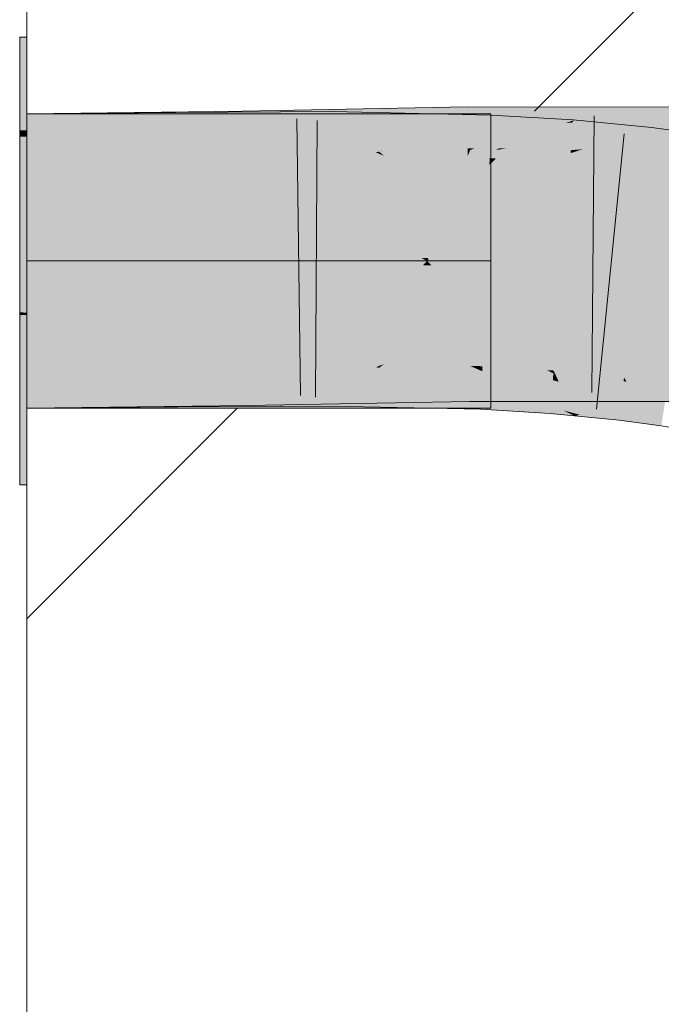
# Model space of a CAD drawing. Extents: x -620 to 3480, y 62 to 1102.
# Tile 244 of 256: x 178.279 to 178.823, y 941.075 to 941.911. Entities that reach past the tile are written whole.
import ezdxf
from ezdxf.lldxf.tags import DXFTag

# ---------------------------------------------------------------- set-up
doc = ezdxf.new("R2010")
doc.units = 0
doc.layers.get('0').update_dxf_attribs({"lineweight": 13})
doc.layers.add('E_Detail_Linie_Text_Bem', color=7, linetype='Continuous', lineweight=13)
for name, color, linetype, lineweight, true_color in [('E_Detail_Wandschraffur', 7, 'Continuous', 5, 0xc0c0c0), ('E_Leerrohr 25-A06G9STU8I', 7, 'Continuous', 9, 0xff8000), ('E_Leerrohr 25-Shading', 7, 'Continuous', 9, 0xff8000)]:
    doc.layers.add(name, color=color, linetype=linetype, lineweight=lineweight, true_color=true_color)
tags = doc.linetypes.add('fein_strichliert', pattern=[4, 1, -2, 1]).pattern_tags.tags
tags[8:9] = [DXFTag(74, 4), DXFTag(75, 0), DXFTag(340, '0'), DXFTag(46, 0.0), DXFTag(50, 0.0), DXFTag(44, 0.0), DXFTag(45, 0.0)]
tags[6:7] = [DXFTag(74, 4), DXFTag(75, 0), DXFTag(340, '0'), DXFTag(46, 0.0), DXFTag(50, 0.0), DXFTag(44, 0.0), DXFTag(45, 0.0)]
tags[4:5] = [DXFTag(74, 4), DXFTag(75, 0), DXFTag(340, '0'), DXFTag(46, 0.0), DXFTag(50, 0.0), DXFTag(44, 0.0), DXFTag(45, 0.0)]
tags = doc.linetypes.add('STRICHPUNKT2-A06G9STV8I', pattern=[12.7, 6.35, -3.175, 0, -3.175]).pattern_tags.tags
tags[10:11] = [DXFTag(74, 4), DXFTag(75, 0), DXFTag(340, '0'), DXFTag(46, 0.0), DXFTag(50, 0.0), DXFTag(44, 0.0), DXFTag(45, 0.0)]
tags[8:9] = [DXFTag(74, 4), DXFTag(75, 0), DXFTag(340, '0'), DXFTag(46, 0.0), DXFTag(50, 0.0), DXFTag(44, 0.0), DXFTag(45, 0.0)]
tags[6:7] = [DXFTag(74, 4), DXFTag(75, 0), DXFTag(340, '0'), DXFTag(46, 0.0), DXFTag(50, 0.0), DXFTag(44, 0.0), DXFTag(45, 0.0)]
tags[4:5] = [DXFTag(74, 4), DXFTag(75, 0), DXFTag(340, '0'), DXFTag(46, 0.0), DXFTag(50, 0.0), DXFTag(44, 0.0), DXFTag(45, 0.0)]

# ---------------------------------------------------------------- blocks, each defined once
blk = doc.blocks.new('Shading-A06G9SG58I', base_point=(245.93555, 771.21826))
at = {"layer": 'E_Leerrohr 25-Shading', "color": 31, "true_color": 0xecb67f}
for points in [[(178.28452, 941.81677), (178.28452, 941.896), (178.27852, 941.81677), (178.27852, 941.896)], [(178.28452, 941.81677), (178.28452, 941.896), (178.27852, 941.81677), (178.27852, 941.896)], [(178.39897, 941.83099), (178.28452, 941.83099), (178.45135, 941.70599), (178.28452, 941.70599)], [(178.39897, 941.83099), (178.28452, 941.83099), (178.45135, 941.70599), (178.28452, 941.70599)], [(178.55853, 941.70697), (178.43452, 941.83099), (178.45111, 941.70654), (178.39897, 941.83099)], [(178.55853, 941.70697), (178.43452, 941.83099), (178.45111, 941.70654), (178.39897, 941.83099)], [(178.43452, 941.83099), (178.54327, 941.72223), (178.49953, 941.83099), (178.5892, 941.74127)], [(178.43452, 941.83099), (178.54327, 941.72223), (178.49953, 941.83099), (178.5892, 941.74127)], [(178.62842, 941.83099), (178.49953, 941.83099), (178.59807, 941.75665), (178.58095, 941.74951)], [(178.62842, 941.83099), (178.49953, 941.83099), (178.59807, 941.75665), (178.58095, 941.74951)], [(178.59807, 941.75665), (178.66014, 941.83099), (178.62842, 941.83099)], [(178.59807, 941.75665), (178.67851, 941.7901), (178.66014, 941.83099), (178.67851, 941.8291)], [(178.59807, 941.75665), (178.66014, 941.83099), (178.62842, 941.83099)], [(178.59807, 941.75665), (178.67851, 941.7901), (178.66014, 941.83099), (178.67851, 941.8291)], [(178.67851, 941.8291), (178.67851, 941.83099), (178.66014, 941.83099)], [(178.67851, 941.8291), (178.67851, 941.83099), (178.66014, 941.83099)], [(178.27852, 941.81152), (178.28452, 941.81165), (178.27852, 941.81677), (178.28452, 941.81677)], [(178.27852, 941.81152), (178.28452, 941.81165), (178.27852, 941.81677), (178.28452, 941.81677)], [(178.27852, 941.70599), (178.28452, 941.70599), (178.27852, 941.81152), (178.28452, 941.81165)], [(178.27852, 941.70599), (178.28452, 941.70599), (178.27852, 941.81152), (178.28452, 941.81165)], [(178.67851, 941.7901), (178.58095, 941.74951), (178.62602, 941.70746), (178.62303, 941.70746)], [(178.67851, 941.7901), (178.58095, 941.74951), (178.62602, 941.70746), (178.62303, 941.70746)], [(178.67851, 941.7901), (178.62602, 941.70746), (178.67851, 941.75995)], [(178.67851, 941.7901), (178.62602, 941.70746), (178.67851, 941.75995)], [(178.67851, 941.75995), (178.64554, 941.72699), (178.67851, 941.74066)], [(178.67851, 941.75995), (178.64554, 941.72699), (178.67851, 941.74066)], [(178.5892, 941.74127), (178.54327, 941.72223), (178.62303, 941.70746), (178.55838, 941.70709)], [(178.5892, 941.74127), (178.54327, 941.72223), (178.62303, 941.70746), (178.55838, 941.70709)], [(178.67851, 941.74066), (178.64554, 941.72699), (178.67851, 941.70776), (178.62602, 941.70746)], [(178.67851, 941.74066), (178.64554, 941.72699), (178.67851, 941.70776), (178.62602, 941.70746)], [(178.28452, 941.66217), (178.28452, 941.70599), (178.27852, 941.66223), (178.27852, 941.70599)], [(178.28452, 941.66217), (178.28452, 941.70599), (178.27852, 941.66223), (178.27852, 941.70599)], [(178.45135, 941.70599), (178.28452, 941.70599), (178.40018, 941.58099), (178.28452, 941.58099)], [(178.45135, 941.70599), (178.28452, 941.70599), (178.40018, 941.58099), (178.28452, 941.58099)], [(178.55716, 941.70361), (178.55952, 941.70599), (178.45076, 941.70453), (178.45135, 941.70599)], [(178.55716, 941.70361), (178.55952, 941.70599), (178.45076, 941.70453), (178.45135, 941.70599)], [(178.55952, 941.70599), (178.55853, 941.70697), (178.45135, 941.70599), (178.45111, 941.70654)], [(178.55952, 941.70599), (178.55853, 941.70697), (178.45135, 941.70599), (178.45111, 941.70654)], [(178.62453, 941.70599), (178.55952, 941.70599), (178.62094, 941.70239), (178.55678, 941.70325)], [(178.62453, 941.70599), (178.55952, 941.70599), (178.62094, 941.70239), (178.55678, 941.70325)], [(178.55838, 941.70709), (178.55952, 941.70599), (178.62303, 941.70746), (178.62453, 941.70599)], [(178.55838, 941.70709), (178.55952, 941.70599), (178.62303, 941.70746), (178.62453, 941.70599)], [(178.62819, 941.70233), (178.62453, 941.70599), (178.62094, 941.70239)], [(178.62819, 941.70233), (178.62453, 941.70599), (178.62094, 941.70239)], [(178.62303, 941.70746), (178.62453, 941.70599), (178.62602, 941.70746)], [(178.62303, 941.70746), (178.62453, 941.70599), (178.62602, 941.70746)], [(178.62602, 941.70746), (178.62453, 941.70599), (178.67851, 941.70776), (178.67851, 941.70599)], [(178.62602, 941.70746), (178.62453, 941.70599), (178.67851, 941.70776), (178.67851, 941.70599)], [(178.67851, 941.70166), (178.67851, 941.70599), (178.62819, 941.70233), (178.62453, 941.70599)], [(178.67851, 941.70166), (178.67851, 941.70599), (178.62819, 941.70233), (178.62453, 941.70599)], [(178.43652, 941.58301), (178.55716, 941.70361), (178.40085, 941.58258), (178.45076, 941.70453)], [(178.43652, 941.58301), (178.55716, 941.70361), (178.40085, 941.58258), (178.45076, 941.70453)], [(178.55678, 941.70325), (178.54333, 941.68976), (178.62094, 941.70239), (178.58932, 941.67078)], [(178.55678, 941.70325), (178.54333, 941.68976), (178.62094, 941.70239), (178.58932, 941.67078)], [(178.67851, 941.62238), (178.62094, 941.70239), (178.58115, 941.6626)], [(178.67851, 941.62238), (178.62094, 941.70239), (178.58115, 941.6626)], [(178.67851, 941.62238), (178.67851, 941.65198), (178.62094, 941.70239), (178.62819, 941.70233)], [(178.67851, 941.62238), (178.67851, 941.65198), (178.62094, 941.70239), (178.62819, 941.70233)], [(178.67851, 941.67133), (178.67851, 941.70166), (178.64549, 941.685), (178.62819, 941.70233)], [(178.67851, 941.67133), (178.67851, 941.70166), (178.64549, 941.685), (178.62819, 941.70233)], [(178.58932, 941.67078), (178.54333, 941.68976), (178.50407, 941.58551), (178.4377, 941.58417)], [(178.58932, 941.67078), (178.54333, 941.68976), (178.50407, 941.58551), (178.4377, 941.58417)], [(178.64549, 941.685), (178.67851, 941.65198), (178.67851, 941.67133)], [(178.64549, 941.685), (178.67851, 941.65198), (178.67851, 941.67133)], [(178.27852, 941.66223), (178.27852, 941.6601), (178.28452, 941.66217), (178.28452, 941.6601)], [(178.27852, 941.66223), (178.27852, 941.6601), (178.28452, 941.66217), (178.28452, 941.6601)], [(178.28452, 941.6601), (178.27852, 941.6601), (178.28452, 941.62738), (178.27852, 941.62732)], [(178.28452, 941.6601), (178.27852, 941.6601), (178.28452, 941.62738), (178.27852, 941.62732)], [(178.62619, 941.58972), (178.59863, 941.6554), (178.50444, 941.58588), (178.58115, 941.6626)], [(178.62619, 941.58972), (178.59863, 941.6554), (178.50444, 941.58588), (178.58115, 941.6626)], [(178.67851, 941.59143), (178.67851, 941.62238), (178.62619, 941.58972), (178.59863, 941.6554)], [(178.67851, 941.59143), (178.67851, 941.62238), (178.62619, 941.58972), (178.59863, 941.6554)], [(178.27852, 941.62732), (178.27852, 941.51599), (178.28452, 941.62738), (178.28452, 941.51599)], [(178.27852, 941.62732), (178.27852, 941.51599), (178.28452, 941.62738), (178.28452, 941.51599)], [(178.62556, 941.58099), (178.62988, 941.58099), (178.50444, 941.58588), (178.62619, 941.58972)], [(178.62556, 941.58099), (178.62988, 941.58099), (178.50444, 941.58588), (178.62619, 941.58972)], [(178.62988, 941.58099), (178.65016, 941.58099), (178.62619, 941.58972), (178.64621, 941.59039)], [(178.62988, 941.58099), (178.65016, 941.58099), (178.62619, 941.58972), (178.64621, 941.59039)], [(178.65016, 941.58099), (178.67851, 941.58099), (178.64621, 941.59039), (178.67851, 941.59143)], [(178.65016, 941.58099), (178.67851, 941.58099), (178.64621, 941.59039), (178.67851, 941.59143)], [(178.40018, 941.58099), (178.43452, 941.58099), (178.40085, 941.58258), (178.43652, 941.58301)], [(178.40018, 941.58099), (178.43452, 941.58099), (178.40085, 941.58258), (178.43652, 941.58301)], [(178.4377, 941.58417), (178.43452, 941.58099), (178.50407, 941.58551), (178.49953, 941.58099)], [(178.4377, 941.58417), (178.43452, 941.58099), (178.50407, 941.58551), (178.49953, 941.58099)], [(178.49953, 941.58099), (178.62556, 941.58099), (178.50406, 941.58551)], [(178.49953, 941.58099), (178.62556, 941.58099), (178.50406, 941.58551)], [(178.62556, 941.58099), (178.50444, 941.58588), (178.50406, 941.58551)], [(178.62556, 941.58099), (178.50444, 941.58588), (178.50406, 941.58551)]]:
    blk.add_solid(points, dxfattribs=at)
at = {"layer": 'E_Leerrohr 25-Shading', "color": 43, "true_color": 0xd7ab7f}
for points in [[(178.28452, 941.79437), (178.46811, 941.79663), (178.43452, 941.83282), (178.46774, 941.81946)], [(178.28452, 941.79437), (178.43452, 941.83282), (178.28452, 941.83099)], [(178.41139, 941.79541), (178.41113, 941.83197), (178.28452, 941.79437), (178.28452, 941.83099)], [(178.41113, 941.83197), (178.41139, 941.79541), (178.43452, 941.83215), (178.46707, 941.81885)], [(178.46774, 941.81946), (178.46754, 941.83319), (178.43452, 941.83282)], [(178.46707, 941.81885), (178.49953, 941.83252), (178.43452, 941.83215)], [(178.49953, 941.83252), (178.46707, 941.81885), (178.54408, 941.7962), (178.5229, 941.79602)], [(178.49854, 941.8338), (178.46754, 941.83319), (178.49852, 941.82434)], [(178.49852, 941.82434), (178.46754, 941.83319), (178.49854, 941.80725), (178.46774, 941.81946)], [(178.58614, 941.7995), (178.49953, 941.8338), (178.49852, 941.82434), (178.49854, 941.8338)], [(178.62839, 941.83618), (178.49953, 941.8338), (178.59779, 941.80487), (178.58084, 941.80164)], [(178.54424, 941.81427), (178.54437, 941.83276), (178.49953, 941.83252)], [(178.49953, 941.83252), (178.54408, 941.7962), (178.54424, 941.81427)], [(178.54424, 941.81427), (178.58086, 941.79828), (178.54437, 941.83276), (178.58383, 941.79877)], [(178.58383, 941.79877), (178.59781, 941.80084), (178.54437, 941.83276), (178.6132, 941.81598)], [(178.62842, 941.83093), (178.54437, 941.83276), (178.6132, 941.81598)], [(178.65866, 941.83673), (178.62839, 941.83618), (178.65884, 941.81647), (178.59779, 941.80487)], [(178.65866, 941.83673), (178.65884, 941.81647), (178.74953, 941.83667), (178.7301, 941.82867)], [(178.68575, 941.80164), (178.74213, 941.83362), (178.66415, 941.80139)], [(178.74213, 941.83362), (178.68575, 941.80164), (178.81451, 941.83667), (178.68866, 941.8017)], [(178.75659, 941.81268), (178.81451, 941.83667), (178.69241, 941.8017), (178.68866, 941.8017)], [(178.81451, 941.83667), (178.72614, 941.80011), (178.8521, 941.8017), (178.82538, 941.80005)], [(178.75995, 941.83667), (178.74953, 941.83667), (178.74213, 941.83362)], [(178.74213, 941.83362), (178.81451, 941.83667), (178.75995, 941.83667)], [(178.81451, 941.83667), (178.8521, 941.8017), (178.85291, 941.83661)], [(178.58614, 941.7995), (178.49852, 941.82434), (178.58553, 941.7995)], [(178.52243, 941.79779), (178.58553, 941.7995), (178.49854, 941.80725), (178.49852, 941.82434)], [(178.67833, 941.81293), (178.67891, 941.82983), (178.6132, 941.81598), (178.62842, 941.83093)], [(178.7301, 941.82867), (178.65884, 941.81647), (178.66443, 941.80151), (178.65898, 941.80145)], [(178.74664, 941.80005), (178.74849, 941.82367), (178.67789, 941.80017), (178.74207, 941.82294)], [(178.73006, 941.81873), (178.67891, 941.82983), (178.67833, 941.81293)], [(178.73006, 941.81873), (178.74863, 941.82532), (178.67891, 941.82983), (178.74864, 941.82568)], [(178.74849, 941.82367), (178.74863, 941.82532), (178.74207, 941.82294)], [(178.74664, 941.80005), (178.75658, 941.80078), (178.76006, 941.82458), (178.81451, 941.81927)], [(178.74664, 941.80005), (178.76006, 941.82458), (178.74849, 941.82367)], [(178.76006, 941.82458), (178.74864, 941.82568), (178.74849, 941.82367)], [(178.46707, 941.81885), (178.41139, 941.79541), (178.5229, 941.79602)], [(178.46774, 941.81946), (178.46811, 941.79663), (178.5229, 941.79761)], [(178.65884, 941.81647), (178.58084, 941.80164), (178.65898, 941.80145), (178.58614, 941.7995)], [(178.59781, 941.80084), (178.64578, 941.80804), (178.6132, 941.81598)], [(178.67833, 941.81293), (178.6132, 941.81598), (178.64578, 941.80804)], [(178.67789, 941.80017), (178.73006, 941.81873), (178.67833, 941.81293)], [(178.74579, 941.78918), (178.81451, 941.81927), (178.74644, 941.79755)], [(178.74579, 941.78918), (178.81143, 941.78278), (178.81451, 941.81927), (178.81549, 941.81921)], [(178.85565, 941.77686), (178.86118, 941.81305), (178.81143, 941.78278), (178.81549, 941.81921)], [(178.54408, 941.7962), (178.58791, 941.79523), (178.54424, 941.81427)], [(178.67789, 941.80017), (178.64578, 941.80804), (178.58791, 941.79523), (178.58383, 941.79877)], [(178.64578, 941.80804), (178.67789, 941.80017), (178.67833, 941.81293)], [(178.75659, 941.81268), (178.69241, 941.8017), (178.73116, 941.80219)], [(178.58791, 941.79883), (178.58553, 941.7995), (178.5229, 941.79761), (178.52243, 941.79779)], [(178.58086, 941.79828), (178.58791, 941.79523), (178.58383, 941.79877)], [(178.58553, 941.7995), (178.58791, 941.79883), (178.58614, 941.7995)], [(178.58614, 941.7995), (178.58791, 941.79883), (178.65898, 941.80145), (178.659, 941.80011)], [(178.67789, 941.80017), (178.58791, 941.79523), (178.66113, 941.79364)], [(178.65898, 941.80145), (178.659, 941.80011), (178.66443, 941.80151), (178.66113, 941.80011)], [(178.66113, 941.80011), (178.68307, 941.80011), (178.66415, 941.80139), (178.68575, 941.80164)], [(178.66113, 941.79364), (178.67764, 941.79327), (178.67789, 941.80017)], [(178.73007, 941.79816), (178.67789, 941.80017), (178.68309, 941.79291), (178.67764, 941.79327)], [(178.74664, 941.80005), (178.67789, 941.80017), (178.73007, 941.79816)], [(178.69241, 941.8017), (178.68307, 941.80011), (178.73116, 941.80219), (178.72614, 941.80011)], [(178.68866, 941.8017), (178.68307, 941.80011), (178.69241, 941.8017)], [(178.68575, 941.80164), (178.68307, 941.80011), (178.68866, 941.8017)], [(178.74644, 941.79755), (178.73007, 941.79816), (178.72614, 941.79034), (178.68309, 941.79291)], [(178.73007, 941.79816), (178.74644, 941.79755), (178.74664, 941.80005)], [(178.74644, 941.79755), (178.75658, 941.80078), (178.74664, 941.80005)], [(178.72614, 941.79034), (178.74579, 941.78918), (178.74644, 941.79755)], [(178.58791, 941.62201), (178.58124, 941.61914), (178.66058, 941.62335), (178.66074, 941.60699)], [(178.66058, 941.62335), (178.66074, 941.60699), (178.66113, 941.62335), (178.7289, 941.59528)], [(178.81451, 941.58673), (178.68333, 941.62335), (178.74074, 941.59039), (178.66113, 941.62335)], [(178.68333, 941.62335), (178.81451, 941.58673), (178.75638, 941.61078)], [(178.72614, 941.62335), (178.68333, 941.62335), (178.75638, 941.61078)], [(178.81451, 941.58673), (178.84712, 941.58667), (178.72614, 941.62335), (178.84796, 941.62329)], [(178.28452, 941.61761), (178.28452, 941.58099), (178.4366, 941.61945), (178.42828, 941.61096)], [(178.28452, 941.58099), (178.40018, 941.58191), (178.41263, 941.61859), (178.4128, 941.59467)], [(178.28452, 941.58099), (178.41263, 941.61859), (178.28452, 941.61761)], [(178.47083, 941.61987), (178.42828, 941.61096), (178.43452, 941.58282), (178.40018, 941.5824)], [(178.43661, 941.61877), (178.41263, 941.61859), (178.4128, 941.59467)], [(178.5229, 941.61926), (178.43661, 941.61877), (178.41289, 941.58203), (178.4128, 941.59467)], [(178.5229, 941.61926), (178.41289, 941.58203), (178.48068, 941.60156)], [(178.42828, 941.61096), (178.47083, 941.61987), (178.4366, 941.61945)], [(178.47083, 941.61987), (178.43452, 941.58282), (178.47116, 941.59839)], [(178.50082, 941.58362), (178.54269, 941.61938), (178.43652, 941.58295), (178.48068, 941.60156)], [(178.47083, 941.61987), (178.47116, 941.59839), (178.5229, 941.62079)], [(178.47116, 941.59839), (178.58791, 941.62201), (178.5229, 941.62079)], [(178.47116, 941.59839), (178.47139, 941.58325), (178.58791, 941.62201), (178.49953, 941.58374)], [(178.48068, 941.60156), (178.54269, 941.61938), (178.5229, 941.61926)], [(178.59885, 941.61646), (178.58124, 941.61914), (178.62985, 941.58618), (178.49953, 941.58374)], [(178.54254, 941.60059), (178.54269, 941.61938), (178.50221, 941.58368), (178.50082, 941.58362)], [(178.54254, 941.60059), (178.5424, 941.58282), (178.58124, 941.61578), (178.58391, 941.6153)], [(178.59886, 941.61237), (178.58391, 941.6153), (178.62988, 941.58087), (178.5424, 941.58282)], [(178.54254, 941.60059), (178.58614, 941.61774), (178.54268, 941.61902)], [(178.58614, 941.61774), (178.58791, 941.61841), (178.54268, 941.61902), (178.54269, 941.61938)], [(178.58124, 941.61578), (178.58391, 941.6153), (178.58614, 941.61774), (178.58699, 941.61768)], [(178.67093, 941.59845), (178.58699, 941.61768), (178.58391, 941.6153)], [(178.58699, 941.61768), (178.58791, 941.61841), (178.58614, 941.61774)], [(178.60545, 941.61713), (178.58791, 941.61841), (178.58699, 941.61768)], [(178.67093, 941.59845), (178.6714, 941.6123), (178.58699, 941.61768), (178.60545, 941.61713)], [(178.61337, 941.61786), (178.58791, 941.61841), (178.61926, 941.6167), (178.60545, 941.61713)], [(178.66074, 941.60699), (178.59885, 941.61646), (178.66092, 941.58673), (178.62985, 941.58618)], [(178.60545, 941.61713), (178.6714, 941.6123), (178.66447, 941.61536)], [(178.66447, 941.61536), (178.66113, 941.61682), (178.61926, 941.6167), (178.61337, 941.61786)], [(178.66113, 941.61682), (178.66447, 941.61536), (178.67155, 941.61658), (178.67149, 941.61511)], [(178.66447, 941.61536), (178.6714, 941.6123), (178.67149, 941.61511)], [(178.67149, 941.61511), (178.6714, 941.6123), (178.69391, 941.6134), (178.69669, 941.61279)], [(178.68335, 941.61584), (178.67155, 941.61658), (178.69391, 941.6134), (178.67149, 941.61511)], [(178.69669, 941.61279), (178.72614, 941.61328), (178.68335, 941.61584)], [(178.42828, 941.61096), (178.28452, 941.58099), (178.40018, 941.5824)], [(178.6234, 941.60767), (178.59886, 941.61237), (178.65016, 941.58044), (178.62988, 941.58087)], [(178.67029, 941.58002), (178.67093, 941.59845), (178.65016, 941.58044), (178.6234, 941.60767)], [(178.66074, 941.60699), (178.66092, 941.58673), (178.7289, 941.59528), (178.74953, 941.58673)], [(178.6714, 941.6123), (178.67093, 941.59845), (178.72885, 941.58502)], [(178.69669, 941.61279), (178.6714, 941.6123), (178.73132, 941.60474), (178.72975, 941.58459)], [(178.70125, 941.61285), (178.69669, 941.61279), (178.73178, 941.61047), (178.73132, 941.60474)], [(178.73178, 941.6106), (178.72614, 941.61328), (178.73178, 941.61047), (178.70125, 941.61285)], [(178.73178, 941.6106), (178.73196, 941.61292), (178.72614, 941.61328)], [(178.73178, 941.6106), (178.73132, 941.60474), (178.73341, 941.60974), (178.73633, 941.60339)], [(178.73178, 941.6106), (178.73341, 941.60974), (178.7318, 941.61078), (178.73302, 941.61066)], [(178.73302, 941.61066), (178.73196, 941.61292), (178.7318, 941.61078)], [(178.79178, 941.60712), (178.73196, 941.61292), (178.79141, 941.60382), (178.73302, 941.61066)], [(178.73302, 941.61066), (178.73341, 941.60974), (178.79141, 941.60382), (178.78889, 941.5813)], [(178.75636, 941.59796), (178.73341, 941.60974), (178.73633, 941.60339)], [(178.7939, 941.60339), (178.79178, 941.60712), (178.79141, 941.60382)], [(178.82896, 941.60211), (178.79178, 941.60712), (178.82881, 941.60107), (178.79207, 941.60663)], [(178.79207, 941.60663), (178.7939, 941.60339), (178.82881, 941.60107), (178.82831, 941.59778)], [(178.48068, 941.60156), (178.41289, 941.58203), (178.43452, 941.58215)], [(178.43452, 941.58282), (178.47139, 941.58325), (178.47116, 941.59839)], [(178.54254, 941.60059), (178.50221, 941.58368), (178.5424, 941.58411)], [(178.67093, 941.59845), (178.67029, 941.58002), (178.72975, 941.58459), (178.72911, 941.57642)], [(178.67093, 941.59845), (178.72975, 941.58459), (178.72885, 941.58502)], [(178.73633, 941.60339), (178.73132, 941.60474), (178.74066, 941.57898), (178.72975, 941.58459)], [(178.75439, 941.57532), (178.78889, 941.5813), (178.73633, 941.60339), (178.75636, 941.59796)], [(178.75439, 941.57532), (178.73633, 941.60339), (178.7484, 941.5769)], [(178.73633, 941.60339), (178.74066, 941.57898), (178.7484, 941.5769)], [(178.78889, 941.5813), (178.81451, 941.56714), (178.79141, 941.60382), (178.7939, 941.60339)], [(178.7939, 941.60339), (178.81451, 941.56714), (178.82831, 941.59778), (178.82344, 941.56592)], [(178.40018, 941.58191), (178.41289, 941.58203), (178.4128, 941.59467)], [(178.74074, 941.59039), (178.74953, 941.58673), (178.76198, 941.58673)], [(178.81451, 941.58673), (178.74074, 941.59039), (178.76198, 941.58673)], [(178.49953, 941.58252), (178.50082, 941.58362), (178.43452, 941.58215), (178.43652, 941.58295)], [(178.50221, 941.58368), (178.49953, 941.58252), (178.5424, 941.58411), (178.5424, 941.58282)], [(178.50082, 941.58362), (178.49953, 941.58252), (178.50221, 941.58368)], [(178.72911, 941.57642), (178.74953, 941.57446), (178.72975, 941.58459)], [(178.7877, 941.57074), (178.78889, 941.5813), (178.76208, 941.57324), (178.75439, 941.57532)], [(178.7877, 941.57074), (178.81451, 941.56714), (178.78889, 941.5813)], [(178.74066, 941.57898), (178.74953, 941.57446), (178.7484, 941.5769)], [(178.74953, 941.57446), (178.75439, 941.57532), (178.7484, 941.5769)], [(178.75439, 941.57532), (178.74953, 941.57446), (178.76208, 941.57324)]]:
    blk.add_solid(points, dxfattribs=at)
at = {"layer": 'E_Leerrohr 25-Shading', "color": 31, "true_color": 0xfabd7f}
for points in [[(178.5229, 941.79761), (178.54323, 941.74896), (178.58791, 941.79883), (178.58911, 941.79596)], [(178.58791, 941.79883), (178.62453, 941.71112), (178.659, 941.80011), (178.65904, 941.7951)], [(178.66113, 941.80011), (178.659, 941.80011), (178.65904, 941.7951)], [(178.65904, 941.7951), (178.65921, 941.77625), (178.66113, 941.80011), (178.6608, 941.77783)], [(178.72614, 941.80011), (178.68307, 941.80011), (178.65979, 941.71173), (178.6608, 941.77783)], [(178.72614, 941.80011), (178.65979, 941.71173), (178.68951, 941.71173)], [(178.68307, 941.80011), (178.66113, 941.80011), (178.6608, 941.77783)], [(178.75545, 941.80011), (178.72614, 941.80011), (178.74614, 941.71173), (178.68951, 941.71173)], [(178.82538, 941.80005), (178.75545, 941.80011), (178.81155, 941.71167), (178.74614, 941.71173)], [(178.81155, 941.71167), (178.85001, 941.71167), (178.82538, 941.80005), (178.85205, 941.80005)], [(178.46947, 941.70825), (178.46811, 941.79663), (178.28452, 941.70599), (178.28452, 941.79437)], [(178.41202, 941.70697), (178.41139, 941.79541), (178.28452, 941.70599), (178.28452, 941.79437)], [(178.41202, 941.70697), (178.5229, 941.79602), (178.41139, 941.79541)], [(178.41202, 941.70697), (178.54338, 941.70776), (178.5229, 941.79602), (178.54369, 941.74603)], [(178.46811, 941.79663), (178.46947, 941.70825), (178.5229, 941.79761), (178.55952, 941.7099)], [(178.54369, 941.74603), (178.54408, 941.7962), (178.5229, 941.79602)], [(178.54323, 941.74896), (178.55952, 941.7099), (178.58911, 941.79596), (178.62453, 941.71112)], [(178.56699, 941.77051), (178.54408, 941.7962), (178.5437, 941.74762)], [(178.58791, 941.79523), (178.54408, 941.7962), (178.58911, 941.7923), (178.56699, 941.77051)], [(178.58911, 941.7923), (178.56699, 941.77051), (178.62347, 941.70856), (178.62225, 941.70856)], [(178.66113, 941.79364), (178.58791, 941.79523), (178.62558, 941.70856), (178.62347, 941.70856)], [(178.65904, 941.7951), (178.64557, 941.76233), (178.65921, 941.77625)], [(178.66113, 941.79364), (178.64557, 941.75641), (178.67764, 941.79327), (178.67744, 941.7876)], [(178.72614, 941.79034), (178.67744, 941.7876), (178.69127, 941.70813), (178.67471, 941.7085)], [(178.67764, 941.79327), (178.67744, 941.7876), (178.68309, 941.79291)], [(178.67744, 941.7876), (178.72614, 941.79034), (178.68309, 941.79291)], [(178.72614, 941.79034), (178.69113, 941.70782), (178.74579, 941.78918), (178.73929, 941.70636)], [(178.67744, 941.7876), (178.64557, 941.75641), (178.67471, 941.7085), (178.62558, 941.70856)], [(178.80254, 941.70331), (178.81143, 941.78278), (178.73929, 941.70636), (178.74579, 941.78918)], [(178.84399, 941.7005), (178.85565, 941.77686), (178.80254, 941.70331), (178.81143, 941.78278)], [(178.64557, 941.76233), (178.62453, 941.71112), (178.65921, 941.77625), (178.65979, 941.71173)], [(178.65921, 941.77625), (178.65979, 941.71173), (178.6608, 941.77783)], [(178.54369, 941.74603), (178.56699, 941.77051), (178.5437, 941.74762)], [(178.54369, 941.74603), (178.61937, 941.70856), (178.56699, 941.77051), (178.62225, 941.70856)], [(178.54369, 941.74603), (178.54338, 941.70776), (178.55952, 941.70746)], [(178.61937, 941.70856), (178.54369, 941.74603), (178.55902, 941.70868)], [(178.28452, 941.61761), (178.4366, 941.61945), (178.28452, 941.70599), (178.45134, 941.70801)], [(178.41263, 941.61859), (178.41202, 941.70697), (178.28452, 941.61761), (178.28452, 941.70599)], [(178.41202, 941.70697), (178.41263, 941.61859), (178.45135, 941.70721), (178.43965, 941.63702)], [(178.4366, 941.61945), (178.47083, 941.61987), (178.45134, 941.70801), (178.46947, 941.70825)], [(178.54338, 941.70776), (178.43965, 941.63702), (178.5229, 941.61926), (178.43661, 941.61877)], [(178.43965, 941.63702), (178.54338, 941.70776), (178.45135, 941.70721)], [(178.46947, 941.70825), (178.47083, 941.61987), (178.55952, 941.7099), (178.5229, 941.62079)], [(178.54338, 941.70776), (178.5229, 941.61926), (178.54308, 941.66809)], [(178.54338, 941.70776), (178.54308, 941.66809), (178.55952, 941.70746)], [(178.55847, 941.7049), (178.54308, 941.66809), (178.62436, 941.70593)], [(178.55952, 941.7099), (178.54337, 941.67059), (178.62453, 941.71112), (178.5894, 941.62567)], [(178.62453, 941.70599), (178.54375, 941.6684), (178.5894, 941.62201)], [(178.55952, 941.70746), (178.55847, 941.7049), (178.62453, 941.70599), (178.62436, 941.70593)], [(178.55952, 941.70746), (178.62453, 941.70599), (178.55902, 941.70868), (178.61937, 941.70856)], [(178.62453, 941.71112), (178.58791, 941.62201), (178.66057, 941.62469), (178.66058, 941.62335)], [(178.66113, 941.61682), (178.62453, 941.70599), (178.61337, 941.61786), (178.59534, 941.63617)], [(178.61937, 941.70856), (178.62453, 941.70599), (178.62225, 941.70856)], [(178.62225, 941.70856), (178.62453, 941.70599), (178.62347, 941.70856)], [(178.62347, 941.70856), (178.62453, 941.70599), (178.62558, 941.70856)], [(178.65979, 941.71173), (178.62453, 941.71112), (178.66039, 941.6463), (178.64548, 941.66089)], [(178.62558, 941.70856), (178.62453, 941.70599), (178.67471, 941.7085), (178.67459, 941.7049)], [(178.67459, 941.7049), (178.62453, 941.70599), (178.67194, 941.62799), (178.64546, 941.65497)], [(178.65979, 941.71173), (178.72614, 941.62335), (178.68951, 941.71173)], [(178.65979, 941.71173), (178.66039, 941.6463), (178.72614, 941.62335), (178.68333, 941.62335)], [(178.67471, 941.7085), (178.67459, 941.7049), (178.69127, 941.70813), (178.68951, 941.70404)], [(178.72614, 941.62335), (178.84796, 941.62329), (178.68951, 941.71173), (178.85001, 941.71167)], [(178.69113, 941.70782), (178.68951, 941.70404), (178.73929, 941.70636), (178.73888, 941.70105)], [(178.73888, 941.70105), (178.80161, 941.69495), (178.73929, 941.70636), (178.80254, 941.70331)], [(178.67459, 941.7049), (178.67194, 941.62799), (178.72614, 941.61328), (178.68335, 941.61584)], [(178.67459, 941.7049), (178.72614, 941.61328), (178.68951, 941.70404)], [(178.72614, 941.61328), (178.73196, 941.61292), (178.68951, 941.70404), (178.73888, 941.70105)], [(178.79178, 941.60712), (178.80161, 941.69495), (178.73196, 941.61292), (178.73888, 941.70105)], [(178.80161, 941.69495), (178.8423, 941.68945), (178.80254, 941.70331), (178.84399, 941.7005)], [(178.82896, 941.60211), (178.8423, 941.68945), (178.79178, 941.60712), (178.80161, 941.69495)], [(178.54337, 941.67059), (178.5229, 941.62079), (178.5894, 941.62567), (178.58791, 941.62201)], [(178.5229, 941.61926), (178.54269, 941.61938), (178.54308, 941.66809)], [(178.54375, 941.6684), (178.54308, 941.66809), (178.58791, 941.61841), (178.54269, 941.61938)], [(178.54375, 941.6684), (178.58791, 941.61841), (178.5894, 941.62201)], [(178.64548, 941.66089), (178.66057, 941.62469), (178.66039, 941.6463)], [(178.64546, 941.65497), (178.66113, 941.61682), (178.67194, 941.62799), (178.67155, 941.61658)], [(178.66039, 941.6463), (178.66058, 941.62335), (178.68333, 941.62335)], [(178.43965, 941.63702), (178.41263, 941.61859), (178.43661, 941.61877)], [(178.59534, 941.63617), (178.58791, 941.61841), (178.61337, 941.61786)], [(178.67194, 941.62799), (178.67155, 941.61658), (178.68335, 941.61584)]]:
    blk.add_solid(points, dxfattribs=at)
blk = doc.blocks.new('Referenz-A06G9STY8I')
at = {"layer": 'E_Detail_Linie_Text_Bem', "linetype": 'Continuous', "ltscale": 0.13}
blk.add_line((178.28452, 930.90588), (178.28452, 942.70588), dxfattribs=at)
at = {"layer": 'E_Detail_Wandschraffur', "linetype": 'fein_strichliert', "ltscale": 0.13}
for p, q in [((178.71562, 941.83324), (179.58826, 942.70588)), ((178.28452, 941.40215), (178.46335, 941.58097))]:
    blk.add_line(p, q, dxfattribs=at)
at = {"layer": 'E_Leerrohr 25-A06G9STU8I', "linetype": 'Continuous', "ltscale": 0.13}
for p, q in [((178.28452, 941.89597), (178.27852, 941.89597)), ((178.27852, 941.78467), (178.27852, 941.89597)), ((178.28452, 941.89597), (178.27852, 941.89597)), ((178.27852, 941.78467), (178.27852, 941.89597)), ((178.28452, 941.78467), (178.28452, 941.89597)), ((178.28452, 941.78467), (178.28452, 941.89597)), ((178.46754, 941.83322), (178.28452, 941.83097)), ((178.41114, 941.832), (178.28452, 941.83097)), ((178.54438, 941.83279), (178.41114, 941.832)), ((178.65866, 941.83675), (178.46754, 941.83322)), ((178.67891, 941.82985), (178.54438, 941.83279)), ((178.8529, 941.83663), (178.65866, 941.83675)), ((178.28452, 941.83097), (178.28452, 941.58097)), ((178.67852, 941.83097), (178.28452, 941.83097)), ((178.28452, 941.75775), (178.28452, 941.83097)), ((178.67852, 941.83097), (178.28452, 941.83097)), ((178.28452, 941.75775), (178.28452, 941.83097)), ((178.28452, 941.83097), (178.28452, 941.58097)), ((178.51389, 941.82657), (178.51714, 941.59159)), ((178.53119, 941.82521), (178.52967, 941.59021)), ((178.67852, 941.75775), (178.67852, 941.83097)), ((178.67852, 941.75775), (178.67852, 941.83097)), ((178.74865, 941.82566), (178.67891, 941.82985)), ((178.8155, 941.81919), (178.74865, 941.82566)), ((178.76653, 941.8292), (178.76445, 941.59421)), ((178.86118, 941.81304), (178.8155, 941.81919)), ((178.79182, 941.81396), (178.76836, 941.58013)), ((178.27852, 941.62727), (178.27852, 941.78467)), ((178.27852, 941.62727), (178.27852, 941.78467)), ((178.28452, 941.62727), (178.28452, 941.78467)), ((178.28452, 941.62727), (178.28452, 941.78467)), ((178.28452, 941.6542), (178.28452, 941.75775)), ((178.28452, 941.6542), (178.28452, 941.75775)), ((178.67852, 941.6542), (178.67852, 941.75775)), ((178.67852, 941.6542), (178.67852, 941.75775)), ((178.28452, 941.58097), (178.28452, 941.6542)), ((178.28452, 941.58097), (178.28452, 941.6542)), ((178.67852, 941.58097), (178.67852, 941.6542)), ((178.67852, 941.58097), (178.67852, 941.6542)), ((178.27852, 941.51597), (178.27852, 941.62727)), ((178.27852, 941.51597), (178.27852, 941.62727)), ((178.28452, 941.51597), (178.28452, 941.62727)), ((178.28452, 941.51597), (178.28452, 941.62727)), ((178.47139, 941.58325), (178.28452, 941.58097)), ((178.41289, 941.582), (178.28452, 941.58097)), ((178.28452, 941.58097), (178.67852, 941.58097)), ((178.28452, 941.58097), (178.67852, 941.58097)), ((178.5424, 941.58279), (178.41289, 941.582)), ((178.66092, 941.58676), (178.47139, 941.58325)), ((178.67028, 941.57999), (178.5424, 941.58279)), ((178.84712, 941.58669), (178.66092, 941.58676)), ((178.72911, 941.57642), (178.67028, 941.57999)), ((178.78771, 941.57074), (178.72911, 941.57642)), ((178.82344, 941.56591), (178.78771, 941.57074)), ((178.85838, 941.55993), (178.82344, 941.56591)), ((178.27852, 941.51597), (178.28452, 941.51597)), ((178.27852, 941.51597), (178.28452, 941.51597))]:
    blk.add_line(p, q, dxfattribs=at)
at = {"layer": 'E_Leerrohr 25-A06G9STU8I', "linetype": 'STRICHPUNKT2-A06G9STV8I', "lineweight": 5, "ltscale": 0.13}
blk.add_line((178.28452, 941.70597), (178.67852, 941.70597), dxfattribs=at)
blk.add_line((178.28452, 941.70597), (178.67852, 941.70597), dxfattribs=at)

msp = doc.modelspace()

# ---------------------------------------------------------------- block references
at = {"color": 8, "lineweight": 25, "ltscale": 0.25, "true_color": 0x808080}
msp.add_blockref('Referenz-A06G9STY8I', (0, 0), dxfattribs=at)
msp.add_blockref('Shading-A06G9SG58I', (245.93555, 771.21826))

doc.saveas('drawing.dxf')
